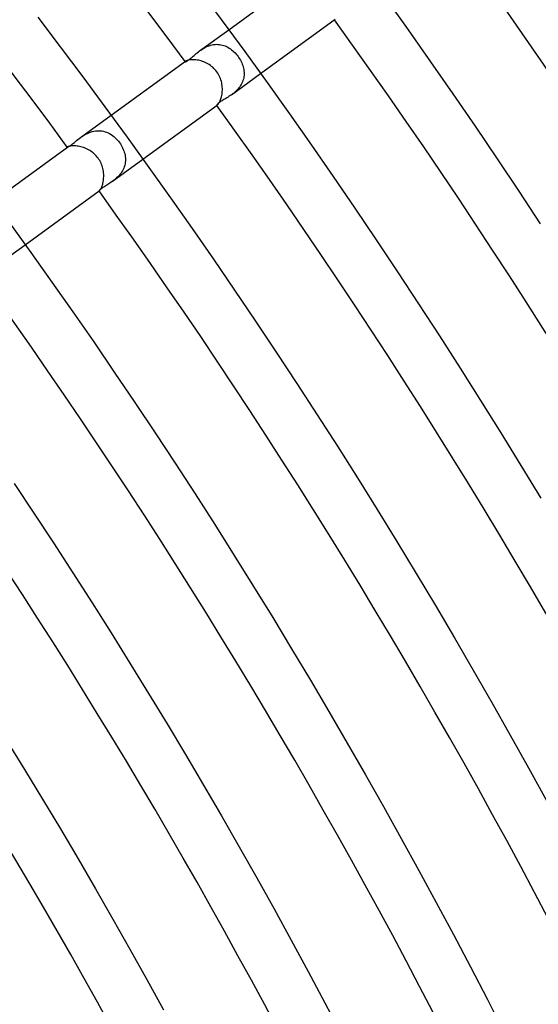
# Model space of a CAD drawing. Header units: millimetres. Extents: x -660 to 660, y -630 to 630.
# Tile 123 of 131: x 358 to 397, y 202 to 275. Entities that reach past the tile are written whole.
import ezdxf

# ---------------------------------------------------------------- set-up
doc = ezdxf.new("R2010")
doc.units = ezdxf.units.MM
doc.layers.add('HIDDEN', color=7, linetype='Continuous')
doc.layers.add('THICK', color=7, linetype='Continuous')

msp = doc.modelspace()

# ---------------------------------------------------------------- linework, layer by layer
at = {"layer": 'HIDDEN'}
for p, q in [((371.647, 272.49), (373.8, 274.054)), ((371.737, 272.553), (371.83, 272.614)), ((371.83, 272.614), (371.926, 272.674)), ((371.926, 272.674), (372.027, 272.73)), ((372.027, 272.73), (372.129, 272.781)), ((372.129, 272.781), (372.233, 272.828)), ((372.233, 272.828), (372.34, 272.869)), ((372.34, 272.869), (372.448, 272.904)), ((372.448, 272.904), (372.559, 272.932)), ((372.559, 272.932), (372.67, 272.954)), ((372.67, 272.954), (372.781, 272.968)), ((372.781, 272.968), (372.892, 272.974)), ((372.892, 272.974), (373.001, 272.972)), ((373.001, 272.972), (373.111, 272.963)), ((373.111, 272.963), (373.219, 272.947)), ((373.219, 272.947), (373.326, 272.923)), ((373.326, 272.923), (373.43, 272.892)), ((373.43, 272.892), (373.532, 272.855)), ((373.532, 272.855), (373.632, 272.81)), ((373.632, 272.81), (373.73, 272.76)), ((373.73, 272.76), (373.825, 272.703)), ((373.825, 272.703), (373.918, 272.641)), ((373.918, 272.641), (374.008, 272.574)), ((370.903, 271.878), (370.964, 271.926)), ((370.964, 271.926), (371.028, 271.98)), ((371.028, 271.98), (371.095, 272.038)), ((371.095, 272.038), (371.165, 272.098)), ((371.165, 272.098), (371.238, 272.161)), ((371.238, 272.161), (371.314, 272.226)), ((371.314, 272.226), (371.393, 272.291)), ((371.393, 272.291), (371.474, 272.358)), ((371.474, 272.358), (371.559, 272.424)), ((371.559, 272.424), (371.647, 272.49)), ((371.647, 272.49), (371.737, 272.553)), ((374.008, 272.574), (374.095, 272.502)), ((374.095, 272.502), (374.179, 272.425)), ((374.179, 272.425), (374.26, 272.343)), ((374.26, 272.343), (374.337, 272.258)), ((374.337, 272.258), (374.411, 272.169)), ((374.411, 272.169), (374.481, 272.077)), ((374.481, 272.077), (374.544, 271.987)), ((374.544, 271.987), (374.602, 271.895)), ((374.602, 271.895), (374.657, 271.801)), ((370.574, 271.705), (370.571, 271.7)), ((370.571, 271.7), (370.571, 271.696)), ((370.571, 271.696), (370.572, 271.693)), ((370.572, 271.693), (370.579, 271.689)), ((370.579, 271.711), (370.574, 271.705)), ((370.586, 271.718), (370.579, 271.711)), ((370.579, 271.689), (370.592, 271.689)), ((370.595, 271.725), (370.586, 271.718)), ((370.592, 271.689), (370.612, 271.694)), ((370.612, 271.694), (370.638, 271.703)), ((370.638, 271.703), (370.67, 271.718)), ((370.67, 271.718), (370.707, 271.738)), ((370.707, 271.738), (370.749, 271.765)), ((370.749, 271.765), (370.796, 271.797)), ((370.796, 271.797), (370.848, 271.835)), ((370.848, 271.835), (370.903, 271.878)), ((374.657, 271.801), (374.707, 271.705)), ((374.707, 271.705), (374.753, 271.608)), ((374.753, 271.608), (374.794, 271.51)), ((374.794, 271.51), (374.83, 271.41)), ((374.83, 271.41), (374.861, 271.31)), ((374.861, 271.31), (374.887, 271.209)), ((374.887, 271.209), (374.907, 271.107)), ((373.999, 269.254), (376.152, 270.818)), ((374.901, 270.496), (374.877, 270.397)), ((374.918, 270.597), (374.901, 270.496)), ((374.907, 271.107), (374.921, 271.005)), ((374.928, 270.698), (374.918, 270.597)), ((374.921, 271.005), (374.93, 270.903)), ((374.932, 270.801), (374.928, 270.698)), ((374.93, 270.903), (374.932, 270.801)), ((374.538, 269.751), (374.468, 269.669)), ((374.603, 269.836), (374.538, 269.751)), ((374.663, 269.923), (374.603, 269.836)), ((374.718, 270.013), (374.663, 269.923)), ((374.767, 270.106), (374.718, 270.013)), ((374.81, 270.201), (374.767, 270.106)), ((374.847, 270.298), (374.81, 270.201)), ((374.877, 270.397), (374.847, 270.298)), ((373.588, 268.984), (373.512, 268.937)), ((373.667, 269.032), (373.588, 268.984)), ((373.748, 269.083), (373.667, 269.032)), ((373.83, 269.137), (373.748, 269.083)), ((373.913, 269.193), (373.83, 269.137)), ((373.998, 269.253), (373.913, 269.193)), ((374.08, 269.314), (373.998, 269.253)), ((374.161, 269.379), (374.08, 269.314)), ((374.241, 269.446), (374.161, 269.379)), ((374.319, 269.517), (374.241, 269.446)), ((374.395, 269.591), (374.319, 269.517)), ((374.468, 269.669), (374.395, 269.591)), ((372.911, 268.498), (372.907, 268.485)), ((372.907, 268.485), (372.908, 268.477)), ((372.908, 268.477), (372.911, 268.475)), ((372.921, 268.515), (372.911, 268.498)), ((372.911, 268.475), (372.915, 268.474)), ((372.915, 268.474), (372.921, 268.475)), ((372.938, 268.536), (372.921, 268.515)), ((372.921, 268.475), (372.928, 268.478)), ((372.928, 268.478), (372.936, 268.483)), ((372.936, 268.483), (372.946, 268.489)), ((372.961, 268.561), (372.938, 268.536)), ((372.99, 268.588), (372.961, 268.561)), ((373.026, 268.619), (372.99, 268.588)), ((373.069, 268.653), (373.026, 268.619)), ((373.118, 268.689), (373.069, 268.653)), ((373.173, 268.727), (373.118, 268.689)), ((373.234, 268.766), (373.173, 268.727)), ((373.298, 268.807), (373.234, 268.766)), ((373.366, 268.849), (373.298, 268.807)), ((373.438, 268.892), (373.366, 268.849)), ((373.512, 268.937), (373.438, 268.892)), ((362.831, 266.084), (365.103, 267.735)), ((362.735, 266.013), (362.831, 266.084)), ((362.831, 266.084), (362.927, 266.152)), ((362.927, 266.152), (363.027, 266.218)), ((363.027, 266.218), (363.13, 266.282)), ((363.13, 266.282), (363.238, 266.342)), ((363.238, 266.342), (363.349, 266.399)), ((363.349, 266.399), (363.464, 266.45)), ((363.464, 266.45), (363.581, 266.494)), ((363.581, 266.494), (363.7, 266.532)), ((363.7, 266.532), (363.82, 266.561)), ((363.82, 266.561), (363.942, 266.583)), ((363.942, 266.583), (364.065, 266.595)), ((364.065, 266.595), (364.187, 266.599)), ((364.187, 266.599), (364.308, 266.593)), ((364.308, 266.593), (364.427, 266.578)), ((364.427, 266.578), (364.545, 266.555)), ((364.545, 266.555), (364.661, 266.523)), ((364.661, 266.523), (364.775, 266.483)), ((364.775, 266.483), (364.885, 266.434)), ((364.885, 266.434), (364.993, 266.379)), ((364.993, 266.379), (365.097, 266.316)), ((365.097, 266.316), (365.198, 266.246)), ((365.198, 266.246), (365.296, 266.171)), ((365.296, 266.171), (365.39, 266.089)), ((365.39, 266.089), (365.48, 266.002)), ((361.87, 265.383), (361.869, 265.382)), ((361.869, 265.382), (361.87, 265.381)), ((361.871, 265.385), (361.87, 265.383)), ((361.87, 265.381), (361.876, 265.379)), ((361.872, 265.387), (361.871, 265.385)), ((361.875, 265.389), (361.872, 265.387)), ((361.878, 265.392), (361.875, 265.389)), ((361.876, 265.379), (361.889, 265.382)), ((361.889, 265.382), (361.91, 265.39)), ((361.91, 265.39), (361.938, 265.403)), ((361.938, 265.403), (361.974, 265.422)), ((361.974, 265.422), (362.016, 265.448)), ((362.016, 265.448), (362.065, 265.481)), ((362.065, 265.481), (362.119, 265.52)), ((362.119, 265.52), (362.179, 265.566)), ((362.179, 265.566), (362.245, 265.617)), ((362.245, 265.617), (362.316, 265.674)), ((362.316, 265.674), (362.392, 265.737)), ((362.392, 265.737), (362.472, 265.803)), ((362.472, 265.803), (362.556, 265.871)), ((362.556, 265.871), (362.644, 265.942)), ((362.644, 265.942), (362.735, 266.013)), ((365.48, 266.002), (365.566, 265.91)), ((365.566, 265.91), (365.647, 265.814)), ((365.647, 265.814), (365.724, 265.714)), ((365.724, 265.714), (365.789, 265.619)), ((365.789, 265.619), (365.85, 265.522)), ((365.85, 265.522), (365.907, 265.423)), ((365.907, 265.423), (365.958, 265.322)), ((365.958, 265.322), (366.004, 265.219)), ((366.004, 265.219), (366.045, 265.114)), ((366.045, 265.114), (366.081, 265.009)), ((366.081, 265.009), (366.11, 264.902)), ((366.11, 264.902), (366.134, 264.795)), ((366.134, 264.795), (366.151, 264.687)), ((366.151, 264.687), (366.161, 264.578)), ((365.182, 262.848), (367.455, 264.499)), ((366.076, 263.936), (366.037, 263.833)), ((366.109, 264.041), (366.076, 263.936)), ((366.134, 264.147), (366.109, 264.041)), ((366.151, 264.254), (366.134, 264.147)), ((366.162, 264.362), (366.151, 264.254)), ((366.161, 264.578), (366.165, 264.47)), ((366.165, 264.47), (366.162, 264.362)), ((365.594, 263.195), (365.514, 263.118)), ((365.671, 263.276), (365.594, 263.195)), ((365.745, 263.36), (365.671, 263.276)), ((365.814, 263.449), (365.745, 263.36)), ((365.879, 263.541), (365.814, 263.449)), ((365.938, 263.636), (365.879, 263.541)), ((365.991, 263.733), (365.938, 263.636)), ((366.037, 263.833), (365.991, 263.733)), ((364.562, 262.439), (364.499, 262.397)), ((364.63, 262.483), (364.562, 262.439)), ((364.701, 262.528), (364.63, 262.483)), ((364.776, 262.576), (364.701, 262.528)), ((364.853, 262.625), (364.776, 262.576)), ((364.932, 262.677), (364.853, 262.625)), ((365.014, 262.731), (364.932, 262.677)), ((365.097, 262.787), (365.014, 262.731)), ((365.181, 262.847), (365.097, 262.787)), ((365.265, 262.91), (365.181, 262.847)), ((365.349, 262.975), (365.265, 262.91)), ((365.432, 263.045), (365.349, 262.975)), ((365.514, 263.118), (365.432, 263.045)), ((364.222, 262.168), (364.216, 262.157)), ((364.216, 262.157), (364.216, 262.151)), ((364.216, 262.151), (364.217, 262.15)), ((364.217, 262.15), (364.219, 262.15)), ((364.219, 262.15), (364.22, 262.151)), ((364.22, 262.151), (364.223, 262.152)), ((364.234, 262.184), (364.222, 262.168)), ((364.223, 262.152), (364.226, 262.154)), ((364.226, 262.154), (364.229, 262.156)), ((364.252, 262.204), (364.234, 262.184)), ((364.277, 262.228), (364.252, 262.204)), ((364.309, 262.255), (364.277, 262.228)), ((364.346, 262.286), (364.309, 262.255)), ((364.391, 262.32), (364.346, 262.286)), ((364.442, 262.357), (364.391, 262.32)), ((364.499, 262.397), (364.442, 262.357)), ((356.356, 256.436), (358.757, 258.18))]:
    msp.add_line(p, q, dxfattribs=at)
at = {"layer": 'THICK'}
for p, q in [((373.8, 274.054), (379.319, 278.063)), ((371.628, 276.993), (373.31, 274.721)), ((385.37, 276.411), (387.049, 274.056)), ((359.681, 274.977), (361.351, 272.778)), ((376.152, 270.818), (381.67, 274.827)), ((373.31, 274.721), (374.979, 272.438)), ((387.049, 274.056), (388.713, 271.689)), ((361.351, 272.778), (363.009, 270.569)), ((374.979, 272.438), (376.634, 270.146)), ((365.103, 267.735), (370.595, 271.725)), ((370.615, 271.738), (370.595, 271.725)), ((370.643, 271.752), (370.615, 271.738)), ((370.677, 271.767), (370.643, 271.752)), ((370.718, 271.782), (370.677, 271.767)), ((370.765, 271.796), (370.718, 271.782)), ((370.82, 271.808), (370.765, 271.796)), ((370.881, 271.82), (370.82, 271.808)), ((370.949, 271.829), (370.881, 271.82)), ((371.023, 271.835), (370.949, 271.829)), ((371.102, 271.838), (371.023, 271.835)), ((371.186, 271.838), (371.102, 271.838)), ((371.274, 271.833), (371.186, 271.838)), ((371.366, 271.825), (371.274, 271.833)), ((371.462, 271.812), (371.366, 271.825)), ((371.559, 271.794), (371.462, 271.812)), ((371.659, 271.772), (371.559, 271.794)), ((371.759, 271.745), (371.659, 271.772)), ((371.86, 271.713), (371.759, 271.745)), ((371.96, 271.676), (371.86, 271.713)), ((372.061, 271.634), (371.96, 271.676)), ((372.159, 271.587), (372.061, 271.634)), ((372.257, 271.535), (372.159, 271.587)), ((372.352, 271.478), (372.257, 271.535)), ((372.444, 271.416), (372.352, 271.478)), ((372.534, 271.349), (372.444, 271.416)), ((372.62, 271.277), (372.534, 271.349)), ((372.702, 271.201), (372.62, 271.277)), ((372.78, 271.119), (372.702, 271.201)), ((388.713, 271.689), (390.363, 269.313)), ((363.009, 270.569), (364.652, 268.349)), ((372.854, 271.034), (372.78, 271.119)), ((372.923, 270.945), (372.854, 271.034)), ((372.986, 270.852), (372.923, 270.945)), ((373.044, 270.757), (372.986, 270.852)), ((373.097, 270.658), (373.044, 270.757)), ((373.144, 270.557), (373.097, 270.658)), ((373.186, 270.454), (373.144, 270.557)), ((373.222, 270.349), (373.186, 270.454)), ((373.252, 270.242), (373.222, 270.349)), ((373.277, 270.134), (373.252, 270.242)), ((373.297, 270.026), (373.277, 270.134)), ((373.312, 269.918), (373.297, 270.026)), ((373.321, 269.81), (373.312, 269.918)), ((373.325, 269.703), (373.321, 269.81)), ((373.325, 269.597), (373.325, 269.703)), ((376.634, 270.146), (378.275, 267.843)), ((373.212, 268.94), (373.237, 269.021)), ((373.237, 269.021), (373.26, 269.108)), ((373.26, 269.108), (373.281, 269.199)), ((373.281, 269.199), (373.298, 269.293)), ((373.298, 269.293), (373.311, 269.392)), ((373.311, 269.392), (373.32, 269.493)), ((373.32, 269.493), (373.325, 269.597)), ((390.363, 269.313), (391.999, 266.927)), ((364.652, 268.349), (366.282, 266.12)), ((367.455, 264.499), (372.946, 268.489)), ((372.946, 268.489), (372.965, 268.505)), ((372.965, 268.505), (372.987, 268.527)), ((372.987, 268.527), (373.012, 268.555)), ((373.012, 268.555), (373.039, 268.589)), ((373.039, 268.589), (373.067, 268.631)), ((373.067, 268.631), (373.096, 268.68)), ((373.096, 268.68), (373.126, 268.735)), ((373.126, 268.735), (373.156, 268.797)), ((373.156, 268.797), (373.184, 268.866)), ((373.184, 268.866), (373.212, 268.94)), ((378.275, 267.843), (379.902, 265.531)), ((391.999, 266.927), (393.62, 264.531)), ((366.282, 266.12), (367.899, 263.88)), ((356.406, 261.416), (361.878, 265.392)), ((361.891, 265.4), (361.878, 265.392)), ((361.909, 265.409), (361.891, 265.4)), ((361.934, 265.419), (361.909, 265.409)), ((361.965, 265.43), (361.934, 265.419)), ((362.002, 265.44), (361.965, 265.43)), ((362.045, 265.451), (362.002, 265.44)), ((362.094, 265.46), (362.045, 265.451)), ((362.15, 265.468), (362.094, 265.46)), ((362.211, 265.474), (362.15, 265.468)), ((362.279, 265.478), (362.211, 265.474)), ((362.351, 265.479), (362.279, 265.478)), ((362.428, 265.477), (362.351, 265.479)), ((362.509, 265.472), (362.428, 265.477)), ((362.594, 265.463), (362.509, 265.472)), ((362.682, 265.45), (362.594, 265.463)), ((362.773, 265.434), (362.682, 265.45)), ((362.865, 265.413), (362.773, 265.434)), ((362.958, 265.387), (362.865, 265.413)), ((363.053, 265.358), (362.958, 265.387)), ((363.148, 265.323), (363.053, 265.358)), ((379.902, 265.531), (381.515, 263.208)), ((363.242, 265.285), (363.148, 265.323)), ((363.336, 265.241), (363.242, 265.285)), ((363.429, 265.194), (363.336, 265.241)), ((363.52, 265.141), (363.429, 265.194)), ((363.609, 265.085), (363.52, 265.141)), ((363.696, 265.023), (363.609, 265.085)), ((363.78, 264.958), (363.696, 265.023)), ((363.861, 264.888), (363.78, 264.958)), ((363.938, 264.814), (363.861, 264.888)), ((364.012, 264.736), (363.938, 264.814)), ((364.082, 264.654), (364.012, 264.736)), ((364.148, 264.569), (364.082, 264.654)), ((364.208, 264.481), (364.148, 264.569)), ((364.264, 264.39), (364.208, 264.481)), ((364.315, 264.297), (364.264, 264.39)), ((364.361, 264.201), (364.315, 264.297)), ((364.402, 264.103), (364.361, 264.201)), ((364.439, 264.004), (364.402, 264.103)), ((364.47, 263.903), (364.439, 264.004)), ((364.497, 263.801), (364.47, 263.903)), ((393.62, 264.531), (395.226, 262.125)), ((364.519, 263.699), (364.497, 263.801)), ((364.536, 263.596), (364.519, 263.699)), ((364.548, 263.494), (364.536, 263.596)), ((364.556, 263.392), (364.548, 263.494)), ((364.554, 263.095), (364.559, 263.192)), ((364.56, 263.291), (364.556, 263.392)), ((364.559, 263.192), (364.56, 263.291)), ((367.899, 263.88), (369.502, 261.631)), ((381.515, 263.208), (383.113, 260.876)), ((364.387, 262.395), (364.412, 262.452)), ((364.412, 262.452), (364.436, 262.515)), ((364.436, 262.515), (364.46, 262.583)), ((364.46, 262.583), (364.482, 262.658)), ((364.482, 262.658), (364.502, 262.737)), ((364.502, 262.737), (364.52, 262.822)), ((364.52, 262.822), (364.534, 262.91)), ((364.534, 262.91), (364.546, 263.001)), ((364.546, 263.001), (364.554, 263.095)), ((358.757, 258.18), (364.229, 262.156)), ((364.229, 262.156), (364.241, 262.166)), ((364.241, 262.166), (364.256, 262.181)), ((364.256, 262.181), (364.273, 262.201)), ((364.273, 262.201), (364.293, 262.228)), ((364.293, 262.228), (364.315, 262.26)), ((364.315, 262.26), (364.338, 262.298)), ((364.338, 262.298), (364.362, 262.343)), ((364.362, 262.343), (364.387, 262.395)), ((395.226, 262.125), (396.818, 259.709)), ((369.502, 261.631), (371.091, 259.372)), ((383.113, 260.876), (384.698, 258.534)), ((357.586, 259.801), (359.164, 257.615)), ((371.091, 259.372), (372.666, 257.104)), ((384.698, 258.534), (386.267, 256.183)), ((359.164, 257.615), (360.728, 255.419)), ((372.666, 257.104), (374.228, 254.826)), ((386.267, 256.183), (387.823, 253.822)), ((360.728, 255.419), (362.28, 253.214)), ((374.228, 254.826), (375.775, 252.538)), ((387.823, 253.822), (389.364, 251.451)), ((362.28, 253.214), (363.818, 250.999)), ((375.775, 252.538), (377.309, 250.241)), ((363.818, 250.999), (365.342, 248.775)), ((389.364, 251.451), (390.891, 249.071)), ((377.309, 250.241), (378.828, 247.935)), ((365.342, 248.775), (366.853, 246.542)), ((390.891, 249.071), (392.403, 246.682)), ((378.828, 247.935), (380.334, 245.619)), ((366.853, 246.542), (368.35, 244.3)), ((392.403, 246.682), (393.9, 244.284)), ((380.334, 245.619), (381.825, 243.295)), ((368.35, 244.3), (369.833, 242.048)), ((393.9, 244.284), (395.383, 241.877)), ((381.825, 243.295), (383.302, 240.961)), ((369.833, 242.048), (371.303, 239.787)), ((395.383, 241.877), (396.851, 239.46)), ((383.302, 240.961), (384.765, 238.618)), ((357.931, 240.546), (359.391, 238.358)), ((371.303, 239.787), (372.759, 237.518)), ((384.765, 238.618), (386.213, 236.267)), ((359.391, 238.358), (360.839, 236.161)), ((372.759, 237.518), (374.201, 235.24)), ((386.213, 236.267), (387.647, 233.906)), ((360.839, 236.161), (362.272, 233.956)), ((374.201, 235.24), (375.629, 232.953)), ((362.272, 233.956), (363.693, 231.741)), ((387.647, 233.906), (389.067, 231.537)), ((375.629, 232.953), (377.043, 230.657)), ((363.693, 231.741), (365.1, 229.518)), ((389.067, 231.537), (390.472, 229.16)), ((377.043, 230.657), (378.443, 228.353)), ((365.1, 229.518), (366.493, 227.287)), ((390.472, 229.16), (391.863, 226.774)), ((378.443, 228.353), (379.829, 226.04)), ((366.493, 227.287), (367.873, 225.047)), ((391.863, 226.774), (393.239, 224.379)), ((379.829, 226.04), (381.201, 223.719)), ((367.873, 225.047), (369.239, 222.799)), ((393.239, 224.379), (394.6, 221.976)), ((381.201, 223.719), (382.558, 221.389)), ((369.239, 222.799), (370.591, 220.542)), ((394.6, 221.976), (395.947, 219.565)), ((357.357, 221.621), (358.703, 219.437)), ((382.558, 221.389), (383.902, 219.051)), ((370.591, 220.542), (371.929, 218.277)), ((395.947, 219.565), (397.279, 217.145)), ((358.703, 219.437), (360.035, 217.245)), ((383.902, 219.051), (385.231, 216.705)), ((371.929, 218.277), (373.254, 216.005)), ((360.035, 217.245), (361.353, 215.045)), ((385.231, 216.705), (386.546, 214.351)), ((373.254, 216.005), (374.565, 213.724)), ((361.353, 215.045), (362.658, 212.836)), ((374.565, 213.724), (375.862, 211.435)), ((386.546, 214.351), (387.846, 211.989)), ((362.658, 212.836), (363.95, 210.62)), ((387.846, 211.989), (389.132, 209.62)), ((375.862, 211.435), (377.144, 209.138)), ((363.95, 210.62), (365.228, 208.396)), ((389.132, 209.62), (390.403, 207.242)), ((377.144, 209.138), (378.413, 206.834)), ((365.228, 208.396), (366.492, 206.164)), ((390.403, 207.242), (391.66, 204.856)), ((378.413, 206.834), (379.668, 204.521)), ((366.492, 206.164), (367.743, 203.925)), ((379.668, 204.521), (380.908, 202.201)), ((391.66, 204.856), (392.903, 202.464)), ((367.743, 203.925), (368.98, 201.678)), ((380.908, 202.201), (382.135, 199.874)), ((392.903, 202.464), (394.13, 200.063))]:
    msp.add_line(p, q, dxfattribs=at)
for radius, start, end in [(459.5, 36.24938, 71.75065), (448.75, 36.25482, 71.74514), (481, 0.23824, 35.76173), (470.25, 0.24368, 35.75629), (459.5, 0.24941, 35.75062), (448.75, 0.25485, 35.74518), (438, 0.26161, 35.73841), (427.25, 0.26803, 35.73194), (416.5, 0.2741, 35.72587), (405.75, 0.27983, 35.72019), (396, 0.289, 35.71097), (362, 0.31616, 35.68387)]:
    msp.add_arc((0, 0), radius, start, end, dxfattribs=at)

doc.saveas('drawing.dxf')
